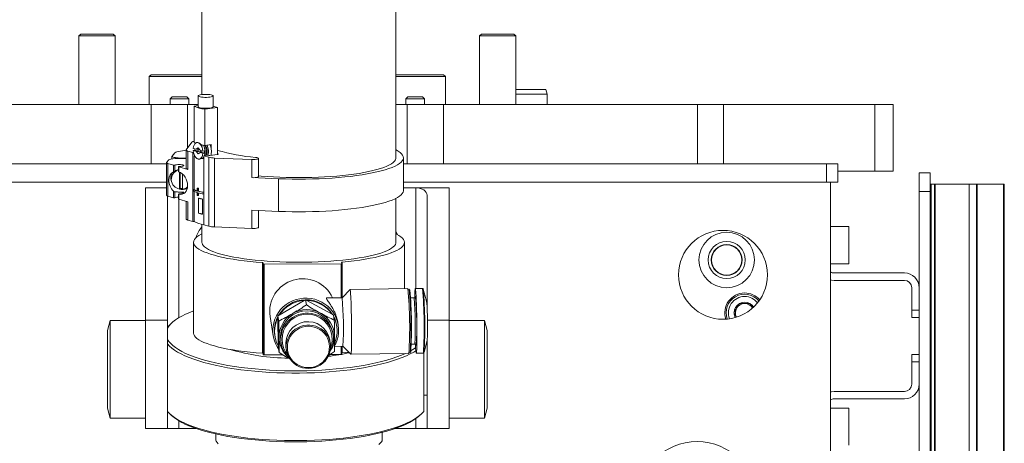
# Model space of a CAD drawing. Header units: millimetres. Extents: x 50 to 2915, y 50 to 2050.
# Tile 25 of 48: x 1623 to 1889, y 836 to 950. Entities that reach past the tile are written whole.
import ezdxf

# ---------------------------------------------------------------- set-up
doc = ezdxf.new("R2010")
doc.units = ezdxf.units.MM
doc.header["$LTSCALE"] = 10

msp = doc.modelspace()

# ---------------------------------------------------------------- linework, layer by layer
at = {"color": 7, "linetype": 'Continuous', "lineweight": 15}
for p, q in [((1724.201, 913.024), (1724.201, 1013.95)), ((1671.801, 991.712), (1671.801, 930.083)), ((1639.024, 946.43), (1638.524, 945.93)), ((1638.524, 945.93), (1638.524, 927.43)), ((1648.324, 945.93), (1638.524, 945.93)), ((1647.824, 946.43), (1639.024, 946.43)), ((1648.324, 945.93), (1647.824, 946.43)), ((1648.324, 927.43), (1648.324, 945.93)), ((1747.277, 946.43), (1746.777, 945.93)), ((1746.777, 945.93), (1746.777, 927.43)), ((1756.577, 945.93), (1746.777, 945.93)), ((1756.077, 946.43), (1747.277, 946.43)), ((1756.577, 945.93), (1756.077, 946.43)), ((1756.577, 927.43), (1756.577, 945.93)), ((1658.051, 935.43), (1657.551, 934.93)), ((1657.551, 934.93), (1657.551, 927.43)), ((1671.801, 934.93), (1657.551, 934.93)), ((1658.051, 935.43), (1669.62, 935.43)), ((1669.62, 935.43), (1671.801, 935.43)), ((1724.201, 935.43), (1737.051, 935.43)), ((1737.551, 934.93), (1724.201, 934.93)), ((1737.551, 934.93), (1737.051, 935.43)), ((1737.551, 927.43), (1737.551, 934.93)), ((1756.743, 931.43), (1756.577, 931.43)), ((1764.729, 931.43), (1756.743, 931.43)), ((1765.051, 930.23), (1764.729, 931.43)), ((1663.731, 929.43), (1663.231, 928.93)), ((1663.231, 928.93), (1663.231, 927.43)), ((1668.231, 928.93), (1663.231, 928.93)), ((1667.731, 929.43), (1663.731, 929.43)), ((1668.231, 928.93), (1667.731, 929.43)), ((1668.231, 927.43), (1668.231, 928.93)), ((1670.788, 929.727), (1670.788, 926.791)), ((1674.788, 926.791), (1674.788, 929.727)), ((1727.371, 929.43), (1726.871, 928.93)), ((1726.871, 928.93), (1726.871, 927.43)), ((1731.871, 928.93), (1726.871, 928.93)), ((1731.371, 929.43), (1727.371, 929.43)), ((1731.871, 928.93), (1731.371, 929.43)), ((1731.871, 927.43), (1731.871, 928.93)), ((1765.051, 930.23), (1756.577, 930.23)), ((1765.051, 927.43), (1765.051, 930.23)), ((1589.48, 927.43), (1658.079, 927.43)), ((1658.079, 911.43), (1658.079, 927.43)), ((1658.079, 927.43), (1667.85, 927.43)), ((1667.85, 927.43), (1670.788, 927.43)), ((1670.788, 927.128), (1669.644, 926.962)), ((1669.644, 917.174), (1669.644, 926.962)), ((1672.532, 926.127), (1675.947, 926.621)), ((1672.532, 916.338), (1672.532, 926.127)), ((1675.947, 926.621), (1674.788, 926.956)), ((1675.947, 913.91), (1675.947, 926.621)), ((1724.201, 927.43), (1727.252, 927.43)), ((1727.252, 911.43), (1727.252, 927.43)), ((1727.252, 927.43), (1737.023, 927.43)), ((1737.023, 911.43), (1737.023, 927.43)), ((1737.023, 927.43), (1805.622, 927.43)), ((1805.622, 927.43), (1805.622, 911.43)), ((1805.622, 927.43), (1812.693, 927.43)), ((1812.693, 927.43), (1812.693, 911.43)), ((1812.693, 927.43), (1853.551, 927.43)), ((1853.551, 927.43), (1853.551, 909.43)), ((1853.551, 927.43), (1858.551, 927.43)), ((1858.551, 909.43), (1858.551, 927.43)), ((1667.538, 915.082), (1665.029, 914.598)), ((1667.538, 915.093), (1667.538, 910.199)), ((1669.036, 917.25), (1667.564, 915.166)), ((1669.46, 915.562), (1670.314, 915.315)), ((1670.314, 915.445), (1670.747, 915.744)), ((1670.914, 915.532), (1670.314, 915.445)), ((1670.314, 915.315), (1670.314, 915.445)), ((1670.723, 915.374), (1670.314, 915.315)), ((1670.651, 917.156), (1670.425, 917.123)), ((1670.723, 915.374), (1670.723, 914.787)), ((1670.747, 915.744), (1671.181, 915.195)), ((1671.181, 915.195), (1671.181, 915.064)), ((1671.181, 915.064), (1672.035, 914.817)), ((1674.314, 916.596), (1672.532, 916.338)), ((1674.314, 916.596), (1674.314, 915.277)), ((1662.823, 912.452), (1662.254, 911.773)), ((1663.672, 913.432), (1663.672, 912.722)), ((1664.428, 914.369), (1663.701, 913.501)), ((1667.538, 912.702), (1665.132, 912.786)), ((1665.335, 913.028), (1667.538, 912.951)), ((1667.997, 914.798), (1669.357, 914.404)), ((1667.997, 909.903), (1667.997, 914.798)), ((1669.357, 914.404), (1669.54, 914.431)), ((1669.357, 895.806), (1669.357, 914.404)), ((1669.868, 915.034), (1669.46, 914.975)), ((1670.314, 914.728), (1669.46, 914.975)), ((1669.841, 913.581), (1669.644, 913.552)), ((1669.644, 904.498), (1669.644, 913.552)), ((1670.723, 914.787), (1669.868, 915.034)), ((1670.314, 914.728), (1670.723, 914.787)), ((1671.457, 914.763), (1670.314, 914.598)), ((1670.314, 914.598), (1670.314, 914.728)), ((1670.747, 914.048), (1670.314, 914.598)), ((1671.181, 914.347), (1670.747, 914.048)), ((1671.07, 912.669), (1671.336, 912.708)), ((1671.589, 914.536), (1671.181, 914.477)), ((1672.035, 914.23), (1671.181, 914.477)), ((1671.181, 914.477), (1671.181, 914.347)), ((1671.457, 914.763), (1671.457, 914.984)), ((1671.589, 914.596), (1671.457, 914.763)), ((1671.589, 914.536), (1671.589, 914.946)), ((1672.443, 914.289), (1671.589, 914.536)), ((1672.149, 912.945), (1671.636, 912.871)), ((1672.443, 914.876), (1672.035, 914.817)), ((1672.035, 914.23), (1672.443, 914.289)), ((1672.149, 912.945), (1672.273, 912.91)), ((1672.182, 913.083), (1672.273, 913.096)), ((1672.189, 913.091), (1672.273, 913.123)), ((1673.212, 913.696), (1672.273, 913.56)), ((1672.273, 913.56), (1673.632, 913.167)), ((1672.273, 913.56), (1672.273, 894.963)), ((1673.678, 913.632), (1673.49, 913.686)), ((1673.632, 894.569), (1673.632, 913.167)), ((1675.957, 913.912), (1673.957, 913.622)), ((1674.314, 914.294), (1674.314, 913.674)), ((1675.187, 912.96), (1685.276, 912.55)), ((1675.187, 894.363), (1675.187, 912.96)), ((1675.947, 914.092), (1676.077, 914.055)), ((1685.276, 907.656), (1685.276, 912.55)), ((1687.068, 907.957), (1687.068, 912.852)), ((1726.201, 904.215), (1726.201, 913.024)), ((1662.225, 911.43), (1554.551, 911.43)), ((1662.225, 911.704), (1662.225, 902.894)), ((1662.593, 911.467), (1664.108, 911.029)), ((1662.593, 902.658), (1662.593, 911.467)), ((1664.108, 909.247), (1664.108, 911.029)), ((1664.457, 909.421), (1664.457, 911.037)), ((1665.479, 910.645), (1665.479, 909.273)), ((1665.516, 909.247), (1665.516, 910.621)), ((1665.516, 910.621), (1667.997, 909.903)), ((1840.551, 911.43), (1726.201, 911.43)), ((1840.551, 906.43), (1840.551, 911.43)), ((1843.551, 911.43), (1840.551, 911.43)), ((1843.551, 911.43), (1843.551, 906.43)), ((1664.169, 909.056), (1663.89, 908.615)), ((1665.746, 904.582), (1665.746, 909.153)), ((1665.94, 904.774), (1665.94, 909.053)), ((1666.534, 908.623), (1666.534, 904.554)), ((1685.276, 907.656), (1692.511, 907.362)), ((1692.511, 898.553), (1692.511, 907.362)), ((1843.551, 909.43), (1853.551, 909.43)), ((1853.551, 909.43), (1858.551, 909.43)), ((1865.551, 908.93), (1868.551, 908.93)), ((1865.551, 903.93), (1865.551, 908.93)), ((1868.551, 908.93), (1868.551, 903.93)), ((1554.551, 906.43), (1662.225, 906.43)), ((1656.501, 904.93), (1662.225, 904.93)), ((1656.501, 869.192), (1656.501, 904.93)), ((1665.746, 904.582), (1665.94, 904.774)), ((1669.472, 904.473), (1669.644, 904.498)), ((1669.472, 904.082), (1669.472, 904.473)), ((1670.471, 904.824), (1670.634, 904.848)), ((1670.471, 904.824), (1670.471, 904.041)), ((1670.702, 904.757), (1670.865, 904.781)), ((1670.702, 903.974), (1670.702, 904.757)), ((1670.865, 904.781), (1670.865, 903.998)), ((1726.201, 906.43), (1840.551, 906.43)), ((1729.601, 904.93), (1726.201, 904.93)), ((1729.601, 904.93), (1738.601, 904.93)), ((1738.601, 904.93), (1738.601, 869.192)), ((1843.551, 906.43), (1840.551, 906.43)), ((1841.551, 695.43), (1841.551, 906.43)), ((1868.751, 905.93), (1868.551, 905.93)), ((1868.751, 823.93), (1868.751, 905.93)), ((1869.715, 905.93), (1868.751, 905.93)), ((1869.715, 823.93), (1869.715, 905.93)), ((1869.715, 905.93), (1869.908, 905.93)), ((1869.908, 905.93), (1869.908, 823.93)), ((1869.908, 905.93), (1879.031, 905.93)), ((1879.031, 905.93), (1879.031, 823.93)), ((1879.031, 905.93), (1881.004, 905.93)), ((1881.004, 823.93), (1881.004, 905.93)), ((1881.193, 905.93), (1881.004, 905.93)), ((1881.193, 905.93), (1881.193, 823.93)), ((1881.193, 905.93), (1888.351, 905.93)), ((1888.351, 823.93), (1888.351, 905.93)), ((1888.551, 905.93), (1888.351, 905.93)), ((1888.551, 905.93), (1888.551, 823.93)), ((1662.501, 902.687), (1662.501, 869.192)), ((1662.593, 902.658), (1664.108, 902.219)), ((1664.108, 902.219), (1664.108, 904.001)), ((1664.457, 902.228), (1664.457, 903.844)), ((1665.479, 903.208), (1665.479, 901.836)), ((1665.516, 901.812), (1665.516, 903.187)), ((1665.516, 901.812), (1667.997, 901.094)), ((1669.644, 895.836), (1669.644, 903.978)), ((1670.471, 903.65), (1670.471, 902.867)), ((1670.702, 903.974), (1670.865, 903.998)), ((1670.702, 902.8), (1670.702, 903.583)), ((1670.702, 902.8), (1670.865, 902.823)), ((1670.865, 903.54), (1670.865, 902.823)), ((1670.865, 898.027), (1670.865, 902.138)), ((1670.895, 902.081), (1671.015, 902.098)), ((1670.895, 898.068), (1670.895, 902.081)), ((1671.787, 901.928), (1671.961, 901.877)), ((1671.923, 901.854), (1671.961, 901.859)), ((1671.923, 901.854), (1671.923, 897.841)), ((1671.961, 901.896), (1671.961, 897.785)), ((1724.201, 890.188), (1724.201, 902.08)), ((1732.601, 873.034), (1732.601, 902.905)), ((1868.551, 903.93), (1865.551, 903.93)), ((1865.551, 903.93), (1865.551, 877.93)), ((1868.551, 903.93), (1868.551, 825.93)), ((1667.538, 901.227), (1667.538, 896.495)), ((1667.997, 901.094), (1667.997, 896.2)), ((1670.865, 898.027), (1670.984, 898.044)), ((1671.961, 897.815), (1671.787, 897.866)), ((1671.923, 897.841), (1671.961, 897.846)), ((1685.276, 898.847), (1685.276, 893.953)), ((1685.276, 898.847), (1692.511, 898.553)), ((1687.068, 894.254), (1687.068, 898.774)), ((1667.997, 896.2), (1669.357, 895.806)), ((1669.357, 895.806), (1669.644, 895.848)), ((1671.801, 895.122), (1671.801, 890.188)), ((1672.273, 894.963), (1673.632, 894.569)), ((1675.187, 894.363), (1685.276, 893.953)), ((1846.551, 894.43), (1841.551, 894.43)), ((1846.551, 884.43), (1846.551, 894.43)), ((1669.501, 890.188), (1669.501, 865.752)), ((1671.816, 890.008), (1671.801, 890.188)), ((1726.501, 877.694), (1726.501, 890.188)), ((1688.11, 884.717), (1688.11, 860.246)), ((1688.361, 884.326), (1688.306, 884.662)), ((1688.306, 860.191), (1688.306, 884.662)), ((1688.361, 859.855), (1688.361, 884.326)), ((1688.568, 884.286), (1709.356, 884.43)), ((1688.568, 884.286), (1688.568, 859.815)), ((1709.494, 884.808), (1709.549, 884.472)), ((1709.549, 875.256), (1709.549, 884.471)), ((1841.551, 884.43), (1846.551, 884.43)), ((1842.551, 881.93), (1861.551, 881.93)), ((1842.551, 879.93), (1861.551, 879.93)), ((1863.551, 877.93), (1863.551, 871.93)), ((1865.551, 877.93), (1865.551, 871.93)), ((1709.64, 875.257), (1705.541, 875.197)), ((1711.786, 877.472), (1709.637, 875.257)), ((1727.425, 877.708), (1711.794, 877.477)), ((1727.786, 877.513), (1727.486, 877.508)), ((1727.938, 877.37), (1727.795, 877.509)), ((1729.086, 875.232), (1728.138, 875.218)), ((1731.344, 877.765), (1729.424, 877.737)), ((1732.493, 874.296), (1731.572, 877.561)), ((1692.691, 870.562), (1699.417, 874.482)), ((1699.417, 874.482), (1699.784, 874.696)), ((1700.015, 873.299), (1699.784, 874.696)), ((1699.784, 874.696), (1700.155, 874.493)), ((1700.155, 874.493), (1706.944, 870.772)), ((1816.93, 873.633), (1816.957, 873.68)), ((1816.957, 873.68), (1817.012, 873.68)), ((1819.79, 873.68), (1819.844, 873.68)), ((1819.844, 873.68), (1819.871, 873.633)), ((1690.18, 870.186), (1691.038, 864.977)), ((1692.324, 870.347), (1692.691, 870.562)), ((1692.554, 868.95), (1692.324, 870.347)), ((1692.327, 869.93), (1692.324, 870.347)), ((1692.39, 862.289), (1692.327, 869.93)), ((1706.944, 870.772), (1707.315, 870.569)), ((1707.545, 869.171), (1707.315, 870.569)), ((1815.514, 871.18), (1815.541, 871.227)), ((1815.541, 871.133), (1815.514, 871.18)), ((1863.551, 869.93), (1863.551, 871.93)), ((1863.551, 871.93), (1865.551, 871.93)), ((1865.551, 869.93), (1863.551, 869.93)), ((1865.551, 871.93), (1865.551, 869.93)), ((1865.551, 869.93), (1865.551, 859.93)), ((1646.974, 869.13), (1646.251, 866.43)), ((1656.501, 869.13), (1646.974, 869.13)), ((1646.974, 842.73), (1646.974, 869.13)), ((1662.501, 869.192), (1656.501, 869.192)), ((1656.501, 839.93), (1656.501, 869.192)), ((1662.501, 869.192), (1662.501, 839.93)), ((1663.693, 868.495), (1663.216, 868.058)), ((1708.196, 867.595), (1708.163, 867.799)), ((1708.602, 867.872), (1708.469, 868.678)), ((1738.601, 869.192), (1738.601, 839.93)), ((1748.127, 869.13), (1738.601, 869.13)), ((1748.851, 866.43), (1748.127, 869.13)), ((1748.127, 842.73), (1748.127, 869.13)), ((1646.251, 845.43), (1646.251, 866.43)), ((1691.478, 865.05), (1691.511, 864.845)), ((1707.235, 865.247), (1707.137, 865.844)), ((1748.851, 845.43), (1748.851, 866.43)), ((1692.393, 861.871), (1692.39, 862.289)), ((1692.623, 860.474), (1692.393, 861.871)), ((1693.076, 863.527), (1693.175, 862.93)), ((1694.483, 861.908), (1694.626, 861.042)), ((1706.466, 862.993), (1706.324, 863.859)), ((1707.615, 862.101), (1709.834, 862.134)), ((1709.549, 860), (1709.549, 862.13)), ((1709.831, 862.134), (1712.044, 859.983)), ((1728.322, 862.719), (1729.27, 862.733)), ((1731.824, 860.478), (1732.648, 863.77)), ((1732.601, 862.93), (1732.438, 862.93)), ((1732.601, 839.93), (1732.601, 863.581)), ((1688.306, 860.191), (1688.361, 859.855)), ((1688.568, 859.815), (1693.666, 859.851)), ((1707.614, 860.695), (1705.938, 859.617)), ((1706.438, 859.939), (1709.356, 859.959)), ((1712.052, 859.979), (1727.683, 860.21)), ((1727.738, 860.41), (1728.038, 860.415)), ((1728.047, 860.419), (1728.186, 860.563)), ((1729.682, 860.239), (1731.603, 860.267)), ((1731.701, 860.318), (1731.701, 844.556)), ((1863.551, 859.93), (1865.551, 859.93)), ((1863.551, 857.93), (1863.551, 859.93)), ((1865.551, 859.93), (1865.551, 857.93)), ((1863.551, 857.93), (1863.551, 851.93)), ((1865.551, 857.93), (1863.551, 857.93)), ((1865.551, 857.93), (1865.551, 851.93)), ((1865.551, 851.93), (1865.551, 825.93)), ((1731.701, 848.93), (1732.601, 848.93)), ((1842.551, 849.93), (1861.551, 849.93)), ((1861.551, 847.93), (1842.551, 847.93)), ((1646.251, 845.43), (1646.974, 842.73)), ((1663.216, 843.801), (1663.693, 843.364)), ((1730.509, 843.364), (1730.986, 843.801)), ((1748.127, 842.73), (1748.851, 845.43)), ((1846.551, 845.43), (1841.551, 845.43)), ((1846.551, 835.43), (1846.551, 845.43)), ((1646.974, 842.73), (1656.501, 842.73)), ((1738.601, 842.73), (1748.127, 842.73)), ((1656.501, 839.93), (1662.501, 839.93)), ((1665.501, 839.93), (1662.501, 839.93)), ((1670.254, 839.93), (1665.501, 839.93)), ((1675.501, 838.477), (1675.501, 836.975)), ((1720.501, 836.975), (1720.501, 838.909)), ((1729.601, 839.93), (1723.947, 839.93)), ((1732.601, 839.93), (1729.601, 839.93)), ((1732.601, 839.93), (1738.601, 839.93)), ((1675.514, 836.819), (1675.501, 836.975))]:
    msp.add_line(p, q, dxfattribs=at)
at = {"color": 8, "linetype": 'Continuous', "lineweight": 15}
for p, q in [((1667.85, 927.43), (1667.85, 915.571)), ((1665.335, 912.779), (1665.335, 913.028)), ((1676.077, 913.936), (1676.077, 914.055)), ((1729.601, 877.74), (1729.601, 904.93)), ((1665.501, 869.813), (1665.501, 901.817)), ((1709.356, 875.253), (1709.356, 884.43)), ((1709.671, 875.292), (1709.671, 884.866)), ((1738.601, 869.192), (1732.715, 869.192)), ((1709.356, 859.959), (1709.356, 862.127)), ((1709.671, 860.395), (1709.671, 862.131)), ((1665.501, 839.93), (1665.501, 842.046)), ((1729.601, 839.93), (1729.601, 842.634))]:
    msp.add_line(p, q, dxfattribs=at)
at = {"color": 7, "linetype": 'Continuous', "lineweight": 15, "flags": 128}
for points in [[(1673.943, 929.393), (1673.519, 929.346), (1673.052, 929.321), (1672.57, 929.32), (1672.101, 929.343), (1671.671, 929.388), (1671.307, 929.452), (1671.028, 929.533), (1670.852, 929.625), (1670.789, 929.722), (1670.841, 929.821), (1671.007, 929.913), (1671.276, 929.995), (1671.634, 930.061), (1672.058, 930.108), (1672.525, 930.133), (1673.007, 930.134), (1673.476, 930.112), (1673.906, 930.067), (1674.27, 930.002), (1674.549, 929.922), (1674.725, 929.83), (1674.788, 929.732), (1674.736, 929.634), (1674.57, 929.541), (1674.301, 929.459), (1673.943, 929.393)], [(1674.788, 926.791), (1674.736, 926.697), (1674.57, 926.605), (1674.301, 926.523), (1673.943, 926.456), (1673.519, 926.41), (1673.052, 926.385), (1672.57, 926.384), (1672.101, 926.406), (1671.671, 926.451), (1671.307, 926.516), (1671.028, 926.596), (1670.852, 926.688), (1670.789, 926.786), (1670.788, 926.791)], [(1667.564, 915.166), (1667.541, 915.118), (1667.541, 915.069), (1667.563, 915.021), (1667.607, 914.973), (1667.674, 914.927), (1667.761, 914.882), (1667.87, 914.838), (1667.997, 914.798)], [(1672.035, 914.817), (1671.957, 915.349), (1671.81, 915.855), (1671.603, 916.306), (1671.346, 916.677), (1671.056, 916.946), (1670.747, 917.098), (1670.439, 917.125), (1670.149, 917.024), (1669.892, 916.801), (1669.685, 916.47), (1669.538, 916.049), (1669.46, 915.562)], [(1692.511, 907.362), (1694.318, 907.301), (1696.141, 907.265), (1697.972, 907.252), (1699.802, 907.264), (1701.626, 907.3), (1703.433, 907.36), (1705.218, 907.444), (1706.973, 907.552), (1708.69, 907.683), (1710.361, 907.836), (1711.981, 908.011), (1713.541, 908.208), (1715.036, 908.424), (1716.459, 908.66), (1717.804, 908.915), (1719.066, 909.187), (1720.238, 909.475), (1721.317, 909.778), (1722.298, 910.094), (1723.176, 910.423), (1723.948, 910.763), (1724.61, 911.113), (1725.16, 911.471), (1725.596, 911.835), (1725.915, 912.204), (1726.116, 912.577), (1726.199, 912.951), (1726.162, 913.326), (1726.007, 913.7), (1725.734, 914.07), (1725.344, 914.437), (1724.838, 914.797), (1724.219, 915.15), (1724.201, 915.16)], [(1663.701, 913.501), (1663.673, 913.421), (1663.722, 913.341), (1663.846, 913.265), (1664.04, 913.195), (1664.296, 913.135), (1664.606, 913.085), (1664.956, 913.05), (1665.335, 913.028)], [(1669.46, 914.975), (1669.538, 914.443), (1669.685, 913.937), (1669.892, 913.486), (1670.149, 913.115), (1670.439, 912.846), (1670.747, 912.694), (1671.056, 912.667), (1671.346, 912.768), (1671.603, 912.991), (1671.81, 913.322), (1671.957, 913.743), (1672.035, 914.23)], [(1676.077, 914.055), (1676.125, 914.037), (1676.156, 914.018), (1676.168, 913.998), (1676.161, 913.978), (1676.135, 913.959), (1676.091, 913.941), (1676.031, 913.925), (1675.957, 913.912)], [(1685.276, 912.55), (1685.705, 912.546), (1686.123, 912.566), (1686.495, 912.61), (1686.791, 912.674), (1686.987, 912.752), (1687.067, 912.838), (1687.024, 912.926), (1686.862, 913.007), (1686.594, 913.076), (1686.242, 913.126)], [(1687.068, 908.151), (1687.827, 908.082), (1689.458, 907.954), (1691.127, 907.849), (1692.826, 907.767), (1694.548, 907.708), (1696.286, 907.673), (1698.031, 907.661), (1699.776, 907.674), (1701.513, 907.71), (1703.234, 907.769), (1704.933, 907.852), (1706.6, 907.958), (1708.23, 908.087), (1709.813, 908.237), (1711.345, 908.409), (1712.817, 908.601), (1714.223, 908.813), (1715.558, 909.044), (1716.814, 909.292), (1717.987, 909.557), (1719.071, 909.837), (1720.061, 910.131), (1720.954, 910.438), (1721.744, 910.757), (1722.429, 911.086), (1723.006, 911.423), (1723.471, 911.768), (1723.824, 912.118), (1724.061, 912.472), (1724.183, 912.828), (1724.201, 913.024)], [(1662.254, 911.773), (1662.231, 911.733), (1662.226, 911.693), (1662.241, 911.653), (1662.275, 911.613), (1662.328, 911.575), (1662.399, 911.537), (1662.487, 911.501), (1662.593, 911.467)], [(1665.671, 910.686), (1666.044, 910.701), (1666.378, 910.739), (1666.642, 910.795), (1666.809, 910.865), (1666.866, 910.942), (1666.807, 911.019), (1666.637, 911.089), (1666.372, 911.145), (1666.037, 911.183), (1665.662, 911.197), (1665.284, 911.188), (1664.936, 911.156), (1664.652, 911.104), (1664.457, 911.037)], [(1665.671, 910.686), (1665.618, 910.684), (1665.57, 910.679), (1665.529, 910.672), (1665.5, 910.663), (1665.483, 910.653), (1665.48, 910.642), (1665.491, 910.631), (1665.516, 910.621)], [(1667.538, 910.199), (1667.541, 910.175), (1667.563, 910.127), (1667.607, 910.079), (1667.674, 910.033), (1667.761, 909.988), (1667.87, 909.944), (1667.997, 909.903)], [(1664.557, 909.533), (1664.285, 909.225), (1664.169, 909.056)], [(1685.276, 907.656), (1685.705, 907.652), (1686.123, 907.672), (1686.495, 907.716), (1686.791, 907.78), (1686.987, 907.858), (1687.067, 907.944), (1687.068, 907.957)], [(1662.225, 902.894), (1662.226, 902.883), (1662.241, 902.843), (1662.275, 902.804), (1662.328, 902.765), (1662.399, 902.728), (1662.487, 902.692), (1662.593, 902.658)], [(1665.479, 901.836), (1665.48, 901.832), (1665.491, 901.822), (1665.516, 901.812)], [(1692.511, 898.553), (1694.318, 898.492), (1696.141, 898.455), (1697.972, 898.443), (1699.802, 898.454), (1701.626, 898.49), (1703.433, 898.551), (1705.218, 898.635), (1706.973, 898.742), (1708.69, 898.873), (1710.361, 899.027), (1711.981, 899.202), (1713.541, 899.398), (1715.036, 899.615), (1716.459, 899.851), (1717.804, 900.105), (1719.066, 900.377), (1720.238, 900.665), (1721.317, 900.968), (1722.298, 901.285), (1723.176, 901.614), (1723.948, 901.954), (1724.61, 902.304), (1725.16, 902.661), (1725.596, 903.025), (1725.915, 903.395), (1726.116, 903.767), (1726.199, 904.142), (1726.201, 904.215)], [(1667.538, 896.495), (1667.541, 896.472), (1667.563, 896.423), (1667.607, 896.376), (1667.674, 896.329), (1667.761, 896.284), (1667.87, 896.241), (1667.997, 896.2)], [(1685.276, 893.953), (1685.705, 893.948), (1686.123, 893.969), (1686.495, 894.012), (1686.791, 894.076), (1686.987, 894.154), (1687.067, 894.241), (1687.068, 894.254)], [(1671.801, 892.484), (1671.581, 892.377), (1670.952, 892.026), (1670.433, 891.668), (1670.027, 891.304), (1669.735, 890.935), (1669.56, 890.563), (1669.501, 890.19), (1669.559, 889.817), (1669.733, 889.445), (1670.024, 889.076), (1670.429, 888.712), (1670.947, 888.354), (1671.576, 888.003), (1672.313, 887.662), (1673.156, 887.33), (1674.1, 887.011), (1675.142, 886.704), (1676.278, 886.412), (1677.503, 886.135), (1678.813, 885.875), (1680.2, 885.632), (1681.661, 885.409), (1683.189, 885.204), (1684.777, 885.021), (1686.42, 884.858), (1688.11, 884.717)], [(1709.671, 884.866), (1711.31, 885.03), (1712.896, 885.215), (1714.42, 885.42), (1715.877, 885.645), (1717.261, 885.888), (1718.566, 886.149), (1719.786, 886.427), (1720.917, 886.72), (1721.955, 887.027), (1722.894, 887.348), (1723.731, 887.679), (1724.462, 888.022), (1725.085, 888.373), (1725.597, 888.731), (1725.996, 889.096), (1726.281, 889.465), (1726.449, 889.837), (1726.501, 890.21), (1726.436, 890.583), (1726.254, 890.955), (1725.956, 891.323), (1725.544, 891.687), (1725.019, 892.045), (1724.384, 892.395), (1724.201, 892.484)], [(1724.201, 893.143), (1724.535, 892.467), (1724.612, 892.277)], [(1724.201, 890.188), (1724.186, 890.011), (1724.07, 889.653), (1723.837, 889.298), (1723.489, 888.947), (1723.027, 888.601), (1722.453, 888.262), (1721.77, 887.932), (1720.981, 887.612), (1720.089, 887.304), (1719.098, 887.008), (1718.014, 886.727), (1716.839, 886.461), (1715.581, 886.212), (1714.244, 885.98), (1712.835, 885.768), (1711.36, 885.575), (1709.824, 885.402), (1708.236, 885.252), (1706.603, 885.123), (1704.93, 885.016), (1703.227, 884.933), (1701.501, 884.873), (1699.759, 884.837), (1698.009, 884.825), (1696.259, 884.837), (1694.516, 884.873), (1692.79, 884.932), (1691.086, 885.015), (1689.414, 885.122), (1687.78, 885.25), (1686.191, 885.401), (1684.656, 885.573), (1683.179, 885.766), (1681.77, 885.978), (1680.432, 886.21), (1679.173, 886.459), (1677.998, 886.725), (1676.913, 887.006), (1675.921, 887.301), (1675.029, 887.61), (1674.238, 887.929), (1673.554, 888.259), (1672.979, 888.598), (1672.516, 888.944), (1672.167, 889.295), (1671.933, 889.65), (1671.816, 890.008)], [(1709.671, 884.866), (1709.632, 884.862), (1709.596, 884.856), (1709.565, 884.85), (1709.539, 884.842), (1709.518, 884.834), (1709.504, 884.826), (1709.495, 884.817), (1709.494, 884.808)], [(1842.551, 879.93), (1841.856, 879.99), (1841.551, 880.057)], [(1712.044, 859.983), (1712.06, 859.982), (1712.09, 860.068), (1712.118, 860.271), (1712.144, 860.589), (1712.167, 861.017), (1712.186, 861.549), (1712.202, 862.178), (1712.214, 862.896), (1712.222, 863.692), (1712.226, 864.557), (1712.226, 865.478), (1712.222, 866.443), (1712.214, 867.439), (1712.202, 868.452), (1712.186, 869.469), (1712.166, 870.476), (1712.144, 871.46), (1712.118, 872.406), (1712.09, 873.303), (1712.059, 874.138), (1712.027, 874.899), (1711.993, 875.577), (1711.958, 876.163), (1711.923, 876.648), (1711.888, 877.026), (1711.853, 877.292), (1711.819, 877.442), (1711.787, 877.474), (1711.786, 877.472)], [(1729.623, 860.424), (1729.657, 860.274), (1729.689, 860.242), (1729.72, 860.328), (1729.748, 860.532), (1729.773, 860.849), (1729.796, 861.277), (1729.815, 861.809), (1729.831, 862.438), (1729.843, 863.156), (1729.851, 863.952), (1729.855, 864.817), (1729.855, 865.738), (1729.851, 866.703), (1729.843, 867.699), (1729.831, 868.712), (1729.815, 869.729), (1729.796, 870.736), (1729.773, 871.72), (1729.747, 872.666), (1729.719, 873.563), (1729.689, 874.398), (1729.656, 875.159), (1729.622, 875.838), (1729.588, 876.423), (1729.552, 876.908), (1729.517, 877.286), (1729.483, 877.552), (1729.449, 877.702), (1729.416, 877.734), (1729.386, 877.648), (1729.358, 877.444), (1729.332, 877.127), (1729.309, 876.699), (1729.29, 876.167), (1729.274, 875.538), (1729.27, 875.315)], [(1729.435, 875.579), (1729.429, 875.558), (1729.419, 875.502)], [(1692.456, 861.487), (1692.24, 861.814), (1691.759, 862.686), (1691.383, 863.608), (1691.117, 864.566), (1690.964, 865.548), (1690.927, 866.542), (1691.006, 867.534), (1691.199, 868.512), (1691.506, 869.462), (1691.92, 870.373), (1692.437, 871.233), (1693.051, 872.03), (1693.753, 872.753), (1694.534, 873.394), (1695.384, 873.945), (1696.292, 874.397), (1697.246, 874.745), (1698.233, 874.985), (1699.241, 875.114), (1700.257, 875.129), (1701.266, 875.03), (1702.257, 874.819), (1703.217, 874.499), (1704.132, 874.074), (1704.99, 873.549), (1705.782, 872.931), (1706.495, 872.228), (1707.122, 871.45), (1707.653, 870.606), (1708.083, 869.707), (1708.404, 868.766), (1708.614, 867.794), (1708.709, 866.804), (1708.688, 865.81), (1708.552, 864.823), (1708.301, 863.858), (1707.941, 862.925), (1707.642, 862.33)], [(1662.501, 867.02), (1662.864, 867.59), (1663.343, 868.153), (1663.935, 868.707), (1664.638, 869.251), (1665.45, 869.782), (1666.368, 870.298), (1667.389, 870.799), (1668.51, 871.282), (1669.501, 871.663)], [(1695.484, 858.834), (1695.292, 859.006), (1694.673, 859.658), (1694.145, 860.383), (1693.717, 861.169), (1693.395, 862.003), (1693.185, 862.871), (1693.09, 863.76), (1693.112, 864.653), (1693.25, 865.537), (1693.503, 866.398), (1693.865, 867.22), (1694.332, 867.992), (1694.895, 868.699), (1695.546, 869.33), (1696.273, 869.875), (1697.064, 870.325), (1697.907, 870.673), (1698.788, 870.913), (1699.692, 871.041), (1700.604, 871.054), (1701.51, 870.953), (1702.395, 870.74), (1703.243, 870.417), (1704.042, 869.99), (1704.777, 869.466), (1705.438, 868.854), (1706.013, 868.164), (1706.492, 867.407), (1706.868, 866.595), (1707.135, 865.742), (1707.287, 864.862), (1707.324, 863.97), (1707.244, 863.079), (1707.048, 862.205), (1706.739, 861.362), (1706.362, 860.627)], [(1662.501, 867.303), (1663.012, 867.865), (1663.216, 868.058)], [(1700.594, 856.145), (1699.759, 856.19), (1698.94, 856.348), (1698.151, 856.617), (1697.409, 856.991), (1696.729, 857.462), (1696.122, 858.023), (1695.602, 858.661), (1695.178, 859.364), (1694.858, 860.119), (1694.649, 860.911), (1694.555, 861.724), (1694.578, 862.544), (1694.716, 863.353), (1694.968, 864.136), (1695.329, 864.877), (1695.791, 865.563), (1696.346, 866.181), (1696.983, 866.717), (1697.689, 867.161), (1698.45, 867.506), (1699.252, 867.743), (1700.08, 867.87), (1700.917, 867.882), (1701.746, 867.78), (1702.552, 867.566), (1703.319, 867.244), (1704.032, 866.821), (1704.677, 866.304), (1705.242, 865.703), (1705.715, 865.031), (1706.088, 864.3), (1706.353, 863.524), (1706.505, 862.72), (1706.541, 861.901), (1706.46, 861.085), (1706.264, 860.287), (1705.957, 859.523), (1705.544, 858.807), (1705.035, 858.154), (1704.438, 857.576), (1703.765, 857.085), (1703.029, 856.689), (1702.245, 856.397), (1701.428, 856.215), (1700.594, 856.145)], [(1700.602, 856.378), (1699.791, 856.422), (1698.995, 856.58), (1698.232, 856.847), (1697.515, 857.218), (1696.86, 857.685), (1696.281, 858.24), (1695.789, 858.87), (1695.394, 859.562), (1695.103, 860.304), (1694.924, 861.079), (1694.86, 861.872), (1694.911, 862.667), (1695.078, 863.447), (1695.356, 864.197), (1695.739, 864.902), (1696.221, 865.546), (1696.791, 866.118), (1697.438, 866.604), (1698.148, 866.996), (1698.908, 867.286), (1699.7, 867.466), (1700.511, 867.535), (1701.322, 867.49), (1702.117, 867.333), (1702.881, 867.066), (1703.598, 866.695), (1704.252, 866.228), (1704.832, 865.673), (1705.324, 865.043), (1705.719, 864.35), (1706.009, 863.609), (1706.188, 862.834), (1706.253, 862.041), (1706.201, 861.246), (1706.035, 860.465), (1705.757, 859.715), (1705.373, 859.011), (1704.891, 858.367), (1704.321, 857.795), (1703.675, 857.309), (1702.964, 856.917), (1702.205, 856.627), (1701.412, 856.446), (1700.602, 856.378)], [(1688.11, 860.246), (1686.42, 860.387), (1684.777, 860.55), (1683.189, 860.734), (1681.661, 860.938), (1680.2, 861.162), (1678.813, 861.404), (1677.503, 861.664), (1676.278, 861.941), (1675.142, 862.233), (1674.1, 862.54), (1673.156, 862.86), (1672.313, 863.191), (1671.576, 863.533), (1670.947, 863.883), (1670.429, 864.241), (1670.024, 864.606), (1669.733, 864.974), (1669.559, 865.346), (1669.501, 865.718)], [(1726.746, 860.196), (1725.691, 859.743), (1724.474, 859.28), (1723.166, 858.838), (1721.769, 858.417), (1720.29, 858.021), (1718.733, 857.65), (1717.104, 857.305), (1715.407, 856.988), (1713.649, 856.699), (1711.835, 856.44), (1709.972, 856.212), (1708.066, 856.014), (1706.123, 855.849), (1704.15, 855.716), (1702.153, 855.616), (1700.139, 855.549), (1698.115, 855.515), (1696.087, 855.515), (1694.063, 855.549), (1692.049, 855.616), (1690.052, 855.716), (1688.079, 855.849), (1686.136, 856.014), (1684.229, 856.212), (1682.366, 856.44), (1680.553, 856.699), (1678.795, 856.988), (1677.098, 857.305), (1675.469, 857.65), (1673.912, 858.021), (1672.433, 858.417), (1671.036, 858.838), (1669.727, 859.28), (1668.51, 859.743), (1667.389, 860.226), (1666.368, 860.727), (1665.45, 861.243), (1664.638, 861.774), (1663.935, 862.318), (1663.343, 862.872), (1662.864, 863.435), (1662.501, 864.005)], [(1729.565, 860.929), (1728.995, 860.579), (1728.051, 860.065), (1727.006, 859.567), (1725.862, 859.087), (1724.625, 858.626), (1723.297, 858.187), (1721.883, 857.77), (1720.389, 857.377), (1718.818, 857.009), (1717.176, 856.667), (1715.468, 856.352), (1713.7, 856.066), (1711.877, 855.809), (1710.006, 855.583), (1708.093, 855.387), (1706.144, 855.224), (1704.165, 855.092), (1702.164, 854.993), (1700.145, 854.926), (1698.117, 854.893), (1696.085, 854.893), (1694.057, 854.926), (1692.038, 854.993), (1690.036, 855.092), (1688.058, 855.224), (1686.108, 855.387), (1684.195, 855.583), (1682.325, 855.809), (1680.502, 856.066), (1678.734, 856.352), (1677.026, 856.667), (1675.384, 857.009), (1673.813, 857.377), (1672.318, 857.77), (1670.905, 858.187), (1669.577, 858.626), (1668.339, 859.087), (1667.196, 859.567), (1666.151, 860.065), (1665.207, 860.579), (1664.367, 861.107), (1663.635, 861.649), (1663.012, 862.202), (1662.501, 862.764)], [(1711.437, 860.573), (1711.31, 860.559), (1709.671, 860.395)], [(1729.506, 861.734), (1728.752, 861.243), (1728.252, 860.953)], [(1842.551, 849.93), (1841.856, 849.869), (1841.551, 849.803)], [(1731.701, 844.556), (1731.19, 843.994), (1730.567, 843.441), (1729.835, 842.9), (1728.995, 842.371), (1728.051, 841.857), (1727.006, 841.359), (1725.862, 840.879), (1724.625, 840.419), (1723.297, 839.979), (1721.883, 839.562), (1720.389, 839.169), (1718.818, 838.801), (1717.176, 838.459), (1715.468, 838.144), (1713.7, 837.858), (1711.877, 837.602), (1710.006, 837.375), (1708.093, 837.18), (1706.144, 837.016), (1704.165, 836.884), (1702.164, 836.785), (1700.145, 836.719), (1698.117, 836.685), (1696.085, 836.685), (1694.057, 836.719), (1692.038, 836.785), (1690.036, 836.884), (1688.058, 837.016), (1686.108, 837.18), (1684.195, 837.375), (1682.325, 837.602), (1680.502, 837.858), (1678.734, 838.144), (1677.026, 838.459), (1675.384, 838.801), (1673.813, 839.169), (1672.318, 839.562), (1670.905, 839.979), (1669.577, 840.419), (1668.339, 840.879), (1667.196, 841.359), (1666.151, 841.857), (1665.207, 842.371), (1664.367, 842.9), (1663.635, 843.441), (1663.012, 843.994), (1662.501, 844.556)], [(1730.509, 843.364), (1730.267, 843.152), (1729.564, 842.608), (1728.752, 842.077), (1727.834, 841.561), (1726.812, 841.06), (1725.691, 840.577), (1724.474, 840.114), (1723.166, 839.672), (1721.769, 839.251), (1720.29, 838.855), (1718.733, 838.484), (1717.104, 838.139), (1715.407, 837.822), (1713.649, 837.533), (1711.835, 837.274), (1709.972, 837.046), (1708.066, 836.848), (1706.123, 836.683), (1704.15, 836.55), (1702.153, 836.45), (1700.139, 836.383), (1698.115, 836.349), (1696.087, 836.349), (1694.063, 836.383), (1692.049, 836.45), (1690.052, 836.55), (1688.079, 836.683), (1686.136, 836.848), (1684.229, 837.046), (1682.366, 837.274), (1680.553, 837.533), (1678.795, 837.822), (1677.098, 838.139), (1675.469, 838.484), (1673.912, 838.855), (1672.433, 839.251), (1671.036, 839.672), (1669.727, 840.114), (1668.51, 840.577), (1667.389, 841.06), (1666.368, 841.561), (1665.45, 842.077), (1664.638, 842.608), (1663.935, 843.152), (1663.693, 843.364)], [(1676.202, 835.833), (1675.857, 836.158), (1675.627, 836.488), (1675.514, 836.819)], [(1720.501, 836.975), (1720.501, 836.964), (1720.438, 836.631), (1720.259, 836.301), (1719.963, 835.974), (1719.553, 835.652)]]:
    msp.add_lwpolyline(points, dxfattribs=at)
at = {"color": 8, "linetype": 'Continuous', "lineweight": 15, "flags": 128}
for points in [[(1729.483, 875.554), (1729.456, 875.612), (1729.435, 875.579)], [(1729.606, 862.504), (1729.635, 862.381), (1729.663, 862.376), (1729.688, 862.484)]]:
    msp.add_lwpolyline(points, dxfattribs=at)
at = {"color": 7, "linetype": 'Continuous', "lineweight": 15}
for centre, radius in [((1812.551, 881.43), 12), ((1813.551, 885.43), 7.5), ((1813.551, 885.43), 5), ((1813.551, 885.43), 4.188), ((1813.551, 885.43), 4.08), ((1805.551, 820.43), 16)]:
    msp.add_circle(centre, radius, dxfattribs=at)
for centre, radius, start, end in [((1673.192, 933.814), 7.716, 242.62757, 265.09311), ((1669.69, 916.316), 1.141, 92.28696, 124.99679), ((1671.005, 919.19), 2.432, 235.98988, 247.09319), ((1673.65, 915.33), 3.793, 178.23697, 184.47817), ((1675.064, 933.676), 17.522, 258.72012, 261.69134), ((1669.05, 914.658), 3.571, 342.53907, 29.09541), ((1669.888, 914.786), 3.08, 337.92776, 30.31399), ((1670.133, 914.821), 3.08, 337.92776, 30.31399), ((1669.429, 914.709), 4.102, 345.76484, 24.78067), ((1670.104, 914.816), 4.235, 6.26082, 24.12506), ((1670.145, 914.786), 4.198, 353.2718, 6.7282), ((1664.578, 908.473), 4.349, 82.67863, 113.79899), ((1665.137, 913.414), 1.19, 95.20711, 126.5407), ((1670.931, 915.447), 2.29, 235.82902, 244.9066), ((1674.915, 929.249), 16.703, 258.67941, 260.8977), ((1671.261, 913.848), 1.198, 309.8306, 327.67657), ((1668.735, 914.582), 3.72, 355.47235, 4.52765), ((1673.324, 912.924), 0.781, 77.69915, 98.28196), ((1675.33, 919.997), 7.038, 256.03943, 268.83006), ((1673.844, 914.395), 0.781, 257.69915, 278.28196), ((1671.201, 914.658), 3.134, 341.2952, 353.3228), ((1690.672, 966.048), 53.107, 253.90161, 265.21401), ((1666.129, 907.181), 2.627, 104.32013, 261.61362), ((1664.267, 911.685), 0.675, 256.399, 286.34262), ((1666.313, 907.619), 2.941, 151.10825, 180.12437), ((1666.468, 907.62), 3.096, 180.14019, 207.64666), ((1666.529, 907.514), 3.046, 252.26163, 295.19688), ((1666.429, 907.445), 2.715, 259.62197, 272.21995), ((1666.251, 907.087), 2.548, 276.38272, 310.07339), ((1671.485, 907.757), 3.852, 238.48795, 254.72836), ((1671.484, 907.399), 3.435, 237.62471, 252.85104), ((1672.916, 912.842), 8.383, 253.03849, 254.68219), ((1673.021, 912.662), 8.17, 253.01713, 254.70355), ((1664.267, 902.876), 0.675, 256.399, 286.34262), ((1665.431, 899.339), 3.049, 88.69553, 108.64358), ((1671.485, 907.366), 3.852, 238.48795, 254.72836), ((1672.916, 910.885), 8.383, 253.03849, 254.68219), ((1674.379, 917.858), 14.363, 255.16441, 261.56641), ((1674.379, 917.467), 14.363, 255.16441, 261.56641), ((1674.406, 917.366), 13.829, 255.16612, 261.12837), ((1674.132, 914.305), 12.598, 254.97193, 260.07906), ((1674.129, 914.261), 12.602, 255.13051, 259.91619), ((1674.132, 910.194), 12.598, 254.97193, 260.07906), ((1674.129, 910.248), 12.602, 255.13051, 259.91619), ((1673.055, 902.364), 7.366, 242.41494, 263.90253), ((1676.551, 889.93), 6.5, 136.95092, 165.88501), ((1675.33, 901.399), 7.038, 256.03943, 268.83006), ((1688.138, 884.444), 0.274, 52.40001, 95.92378), ((1688.519, 884.591), 0.308, 239.22964, 279.10647), ((1709.403, 884.676), 0.251, 259.15295, 305.55147), ((1842.551, 883.93), 2, 240, 270), ((1861.551, 877.93), 4, 0, 90), ((1699.006, 871.464), 8.917, 24.91036, 188.23769), ((1861.551, 877.93), 2, 0, 90), ((1630.075, 867.519), 79.941, 356.13702, 5.55465), ((1617.391, 867.332), 110.522, 356.30497, 5.3867), ((1621.235, 867.389), 107.031, 356.26398, 5.42769), ((1618.939, 867.355), 109.458, 356.4422, 5.24947), ((1629.131, 867.447), 100.68, 357.17448, 4.61856), ((1618.639, 867.38), 113.375, 356.48121, 5.17798), ((1818.401, 871.18), 5.35, 90, 198.80163), ((1818.401, 871.18), 5, 39.61186, 199.81769), ((1818.401, 871.18), 4.4, 90, 201.60839), ((1818.401, 871.18), 5.35, 40.62792, 90), ((1818.401, 871.18), 4.4, 37.82115, 90), ((1699.851, 866.182), 8.53, 31.91174, 150.20469), ((1699.888, 865.943), 8.551, 93.16105, 147.31292), ((1699.955, 866.075), 8.42, 33.90659, 88.6381), ((1653.282, 867.862), 79.471, 357.04823, 4.64344), ((1818.401, 871.18), 2.86, 120.94169, 179.05831), ((1818.401, 871.18), 2.5, 90, 150), ((1818.401, 871.18), 2.86, 60.94169, 119.05831), ((1818.401, 871.18), 2.5, 31.20536, 90), ((1818.401, 871.18), 2.86, 32.65661, 59.05831), ((1699.53, 866.366), 8.16, 152.01545, 189.28177), ((1699.53, 866.168), 8.126, 152.42593, 208.51295), ((1699.984, 864.597), 7.372, 119.91519, 180.17267), ((1700.126, 864.565), 7.126, 10.33999, 188.37592), ((1700.217, 864.017), 6.78, 338.32462, 220.3913), ((1700.153, 864.396), 7.631, 61.42839, 120.26328), ((1700.343, 864.716), 7.26, 0.6362, 61.54204), ((1700.163, 866.48), 8.108, 9.367, 27.11798), ((1700.183, 866.273), 8.12, 336.84936, 27.08672), ((1818.401, 871.18), 2.86, 180.94169, 206.77294), ((1818.401, 871.18), 2.5, 150, 208.22418), ((1700.42, 862.782), 6.001, 10.3358, 188.38011), ((1699.835, 864.643), 7.224, 180.54323, 229.32017), ((1700.33, 864.747), 7.272, 329.48958, 0.38629), ((1755.365, 863.463), 25.921, 181.77302, 186.73349), ((1695.276, 913.834), 54.886, 253.15844, 269.92036), ((1688.138, 859.974), 0.274, 52.40001, 95.92378), ((1688.519, 860.12), 0.308, 239.22964, 279.10647), ((1699.822, 912.503), 53.425, 276.54151, 282.75619), ((1709.402, 860.218), 0.263, 259.91864, 303.98954), ((1709.72, 859.726), 0.671, 94.26213, 104.796), ((1861.551, 851.93), 2, 270, 360), ((1861.551, 851.93), 4, 270, 0), ((1842.551, 845.93), 2, 90, 120)]:
    msp.add_arc(centre, radius, start, end, dxfattribs=at)
at = {"color": 8, "linetype": 'Continuous', "lineweight": 15}
for centre, radius, start, end in [((1666.337, 907.685), 2.615, 140.57381, 158.89691), ((1650.614, 867.822), 78.821, 356.29803, 5.394), ((1621.311, 867.39), 110.522, 356.30497, 5.3867)]:
    msp.add_arc(centre, radius, start, end, dxfattribs=at)
at = {"color": 7, "linetype": 'Continuous', "lineweight": 15}
for centre, major_axis, ratio, start_param, end_param in [((1665.381, 906.256), (-1.324, 2.97), 0.7267287, 6.2598092, 8.3477843), ((1665.381, 906.256), (-1.324, 2.97), 0.7267287, 2.6447551, 5.6796531), ((1729.601, 902.905), (3, 0), 0.6749266, 0, 1.5707963)]:
    msp.add_ellipse(centre, major_axis=major_axis, ratio=ratio, start_param=start_param, end_param=end_param, dxfattribs=at)
for points, knots in [([(1671.636, 916.493), (1671.482, 916.654), (1671.174, 916.976), (1670.703, 917.191), (1670.327, 917.196), (1670.158, 917.038), (1670.083, 916.968)], [0, 0, 0, 0, 0.2662498, 0.5328017, 0.7927616, 1, 1, 1, 1]), ([(1670.241, 913.062), (1670.283, 912.993), (1670.426, 912.762), (1670.774, 912.603), (1671.224, 912.604), (1671.505, 912.786), (1671.636, 912.871)], [0, 0, 0, 0, 0.12942448, 0.43679783, 0.73656962, 1, 1, 1, 1]), ([(1665.479, 909.8), (1665.442, 909.797), (1665.273, 909.785), (1664.987, 909.695), (1664.656, 909.555), (1664.524, 909.466), (1664.457, 909.421)], [0, 0, 0, 0, 0.0810953, 0.3725931, 0.6831981, 1, 1, 1, 1]), ([(1664.108, 909.247), (1664.124, 909.254), (1664.157, 909.268), (1664.226, 909.301), (1664.301, 909.337), (1664.374, 909.372), (1664.428, 909.402), (1664.448, 909.415), (1664.457, 909.421)], [0, 0, 0, 0, 0.1742987, 0.3481737, 0.5323997, 0.7122794, 0.8765472, 1, 1, 1, 1]), ([(1665.482, 909.273), (1665.481, 909.27), (1665.48, 909.264), (1665.495, 909.255), (1665.512, 909.248), (1665.516, 909.247)], [0, 0, 0, 0, 0.2562569, 0.803372, 1, 1, 1, 1]), ([(1664.457, 903.844), (1664.447, 903.842), (1664.427, 903.84), (1664.377, 903.85), (1664.316, 903.87), (1664.248, 903.901), (1664.179, 903.942), (1664.133, 903.978), (1664.112, 903.997), (1664.108, 904.001)], [0, 0, 0, 0, 0.1408436, 0.2814252, 0.4289561, 0.5899774, 0.765402, 0.9496776, 1, 1, 1, 1]), ([(1664.457, 903.844), (1664.522, 903.851), (1664.651, 903.866), (1664.984, 903.827), (1665.383, 903.781), (1665.811, 903.751), (1666.201, 903.749), (1666.525, 903.767), (1666.764, 903.787), (1666.883, 903.778), (1666.857, 903.712), (1666.704, 903.596), (1666.445, 903.458), (1666.094, 903.321), (1665.812, 903.279), (1665.671, 903.258)], [0, 0, 0, 0, 0.0777448, 0.1553246, 0.2362152, 0.3147316, 0.3880918, 0.4610027, 0.5383001, 0.6193166, 0.6969991, 0.7690026, 0.8420666, 0.9208688, 1, 1, 1, 1]), ([(1665.516, 903.187), (1665.505, 903.19), (1665.482, 903.197), (1665.476, 903.21), (1665.491, 903.224), (1665.528, 903.237), (1665.581, 903.247), (1665.632, 903.254), (1665.663, 903.257), (1665.671, 903.258)], [0, 0, 0, 0, 0.1571464, 0.3142917, 0.4714635, 0.6286534, 0.7858119, 0.9429389, 1, 1, 1, 1]), ([(1708.465, 868.678), (1708.463, 868.7), (1708.426, 869.017), (1708.27, 869.623), (1708.003, 870.495), (1707.648, 871.349), (1707.216, 872.207), (1706.725, 873.029), (1706.254, 873.725), (1705.866, 874.276), (1705.605, 874.662), (1705.451, 874.942), (1705.409, 875.112), (1705.444, 875.194), (1705.518, 875.188), (1705.541, 875.186)], [0, 0, 0, 0, 0.0063928, 0.088712, 0.1729924, 0.2645338, 0.357963, 0.4670393, 0.5787235, 0.6649049, 0.7531186, 0.8236376, 0.8961549, 0.9667035, 1, 1, 1, 1]), ([(1729.417, 875.461), (1729.416, 875.458), (1729.415, 875.452), (1729.392, 875.399), (1729.325, 875.317), (1729.212, 875.243), (1729.12, 875.239), (1729.078, 875.237)], [0, 0, 0, 0, 0.20932, 0.4349048, 0.6268376, 0.8287219, 1, 1, 1, 1]), ([(1731.512, 877.681), (1731.506, 877.69), (1731.489, 877.718), (1731.405, 877.776), (1731.347, 877.76), (1731.334, 877.757)], [0, 0, 0, 0, 0.3058636, 0.8522212, 1, 1, 1, 1]), ([(1696.307, 870.987), (1696.395, 871.039), (1697.065, 871.431), (1698.322, 872.196), (1699.447, 872.929), (1700.015, 873.299)], [0, 0, 0, 0, 0.0700832, 0.5307809, 1, 1, 1, 1]), ([(1700.015, 873.299), (1700.632, 872.925), (1701.879, 872.171), (1703.157, 871.458), (1703.802, 871.098)], [0, 0, 0, 0, 0.495458, 1, 1, 1, 1]), ([(1816.93, 873.633), (1816.835, 873.467), (1816.64, 873.129), (1816.274, 872.497), (1815.891, 871.832), (1815.645, 871.405), (1815.541, 871.227)], [0, 0, 0, 0, 0.21724609, 0.44172064, 0.76576706, 1, 1, 1, 1]), ([(1819.79, 873.68), (1819.598, 873.68), (1819.209, 873.68), (1818.478, 873.68), (1817.711, 873.68), (1817.218, 873.68), (1817.012, 873.68)], [0, 0, 0, 0, 0.2172461, 0.4417206, 0.7657671, 1, 1, 1, 1]), ([(1820.517, 872.514), (1820.405, 872.708), (1820.179, 873.099), (1819.975, 873.454), (1819.871, 873.633)], [0, 0, 0, 0, 0.49624544, 1, 1, 1, 1]), ([(1692.554, 868.95), (1693.166, 869.265), (1694.401, 869.9), (1695.668, 870.623), (1696.307, 870.987)], [0, 0, 0, 0, 0.495458, 1, 1, 1, 1]), ([(1703.802, 871.098), (1703.891, 871.049), (1704.567, 870.68), (1705.836, 870.012), (1706.972, 869.453), (1707.545, 869.171)], [0, 0, 0, 0, 0.0700832, 0.5307809, 1, 1, 1, 1]), ([(1815.541, 871.133), (1815.637, 870.967), (1815.831, 870.63), (1816.049, 870.252), (1816.163, 870.056), (1816.168, 870.046)], [0, 0, 0, 0, 0.4784579, 0.9728355, 1, 1, 1, 1]), ([(1692.611, 864.575), (1692.606, 865.112), (1692.596, 866.192), (1692.575, 867.662), (1692.56, 868.581), (1692.554, 868.95)], [0, 0, 0, 0, 0.3713162, 0.7477442, 1, 1, 1, 1]), ([(1707.545, 869.171), (1707.551, 868.803), (1707.566, 867.89), (1707.587, 866.421), (1707.597, 865.34), (1707.602, 864.796)], [0, 0, 0, 0, 0.2522562, 0.6238484, 1, 1, 1, 1]), ([(1692.623, 860.474), (1692.624, 860.953), (1692.625, 861.916), (1692.62, 863.294), (1692.614, 864.198), (1692.611, 864.575)], [0, 0, 0, 0, 0.366205, 0.7355563, 1, 1, 1, 1]), ([(1707.602, 864.796), (1707.605, 864.419), (1707.611, 863.52), (1707.616, 862.142), (1707.615, 861.179), (1707.614, 860.695)], [0, 0, 0, 0, 0.2644433, 0.6303561, 1, 1, 1, 1]), ([(1729.261, 862.731), (1729.314, 862.727), (1729.411, 862.72), (1729.517, 862.649), (1729.575, 862.582), (1729.603, 862.531), (1729.611, 862.506), (1729.611, 862.509), (1729.61, 862.51)], [0, 0, 0, 0, 0.1854356, 0.3418863, 0.4844025, 0.6362219, 0.8521062, 1, 1, 1, 1]), ([(1695.64, 858.707), (1695.22, 858.944), (1694.201, 859.518), (1693.208, 860.12), (1692.623, 860.474)], [0, 0, 0, 0, 0.4119819, 1, 1, 1, 1]), ([(1731.601, 860.274), (1731.61, 860.272), (1731.659, 860.259), (1731.72, 860.299), (1731.737, 860.32), (1731.739, 860.322)], [0, 0, 0, 0, 0.1561306, 0.9237929, 1, 1, 1, 1])]:
    msp.add_open_spline(points, degree=3, knots=knots, dxfattribs=at)

doc.saveas('drawing.dxf')
